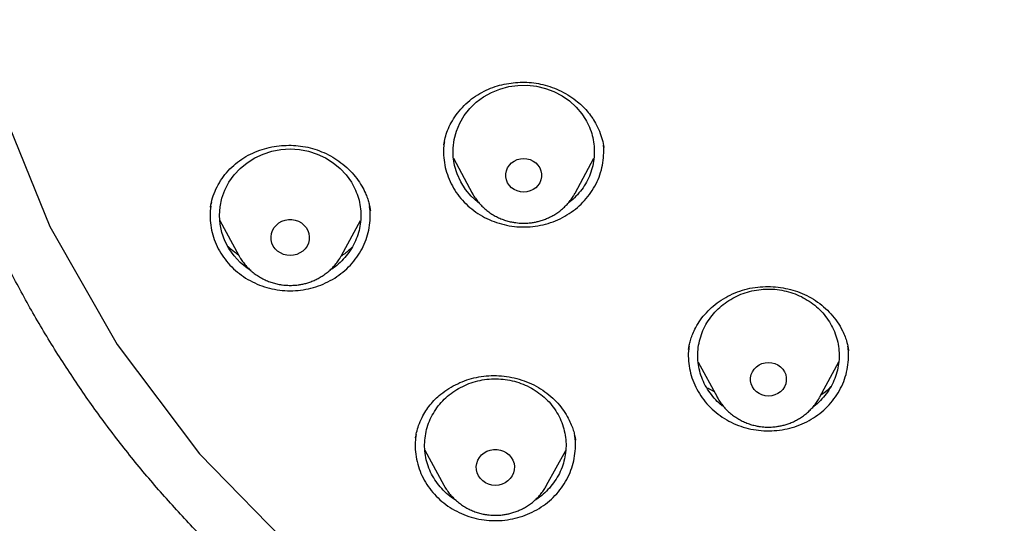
# Model space of a CAD drawing. Header units: millimetres. Extents: x 8 to 1577, y 12 to 2534.
# Tile 78 of 123: x 747 to 768, y 2122 to 2133. Entities that reach past the tile are written whole.
import ezdxf

# ---------------------------------------------------------------- set-up
doc = ezdxf.new("R2010")
doc.units = ezdxf.units.MM

msp = doc.modelspace()

# ---------------------------------------------------------------- linework, layer by layer
at = {"color": 7, "linetype": 'Continuous', "lineweight": 30}
for p, q in [((756.173, 2130.369), (756.174, 2130.377)), ((759.562, 2130.361), (759.57, 2130.32)), ((756.377, 2130.09), (756.776, 2129.349)), ((758.96, 2129.349), (759.357, 2130.087)), ((756.776, 2129.349), (756.771, 2129.359)), ((758.96, 2129.349), (758.957, 2129.344)), ((751.242, 2129.147), (751.233, 2129.105)), ((751.223, 2129.047), (751.224, 2129.054)), ((754.613, 2128.986), (754.614, 2128.977)), ((751.421, 2128.766), (751.824, 2128.026)), ((754.003, 2128.026), (754.406, 2128.766)), ((751.828, 2128.019), (751.824, 2128.026)), ((754.003, 2128.026), (753.997, 2128.015)), ((761.367, 2126.033), (761.37, 2126.056)), ((764.763, 2126.015), (764.764, 2126.005)), ((761.573, 2125.762), (761.971, 2125.025)), ((764.154, 2125.025), (764.555, 2125.768)), ((761.768, 2125.216), (761.908, 2125.141)), ((755.574, 2124.162), (755.578, 2124.183)), ((758.965, 2124.122), (758.966, 2124.111)), ((755.772, 2123.895), (756.177, 2123.151)), ((758.356, 2123.151), (758.76, 2123.892))]:
    msp.add_line(p, q, dxfattribs=at)
at = {"color": 7, "linetype": 'Continuous', "lineweight": 30, "flags": 128}
for points in [[(747.978, 2147.9), (746.848, 2145.266), (746.077, 2142.52), (745.676, 2139.706), (745.652, 2136.867), (746.005, 2134.047), (746.729, 2131.29), (747.813, 2128.64), (749.241, 2126.137), (750.99, 2123.821), (753.032, 2121.729), (755.336, 2119.892), (757.866, 2118.339), (760.582, 2117.094), (763.442, 2116.178), (766.401, 2115.604), (766.401, 2115.604)], [(756.927, 2129.133), (756.896, 2129.155), (756.755, 2129.283), (756.633, 2129.428), (756.533, 2129.586), (756.455, 2129.755), (756.401, 2129.933), (756.373, 2130.115), (756.37, 2130.299), (756.392, 2130.482), (756.44, 2130.661), (756.513, 2130.833), (756.608, 2130.994), (756.725, 2131.142), (756.862, 2131.274), (757.016, 2131.388), (757.184, 2131.483), (757.364, 2131.556), (757.553, 2131.607), (757.747, 2131.633), (757.943, 2131.636), (758.138, 2131.615), (758.328, 2131.57), (758.511, 2131.502), (758.682, 2131.412), (758.84, 2131.302), (758.98, 2131.174), (759.102, 2131.029), (759.102, 2131.029)], [(752.078, 2127.708), (752, 2127.757), (751.853, 2127.878), (751.724, 2128.017), (751.615, 2128.17), (751.528, 2128.336), (751.465, 2128.51), (751.426, 2128.691), (751.414, 2128.875), (751.426, 2129.059), (751.465, 2129.24), (751.528, 2129.414), (751.615, 2129.58), (751.724, 2129.733), (751.853, 2129.872), (752, 2129.993), (752.164, 2130.096), (752.34, 2130.177), (752.525, 2130.236), (752.718, 2130.272), (752.914, 2130.285), (753.109, 2130.272), (753.302, 2130.236), (753.488, 2130.177), (753.664, 2130.096), (753.827, 2129.993), (753.974, 2129.872), (754.104, 2129.733), (754.213, 2129.58), (754.213, 2129.58)], [(757.868, 2129.369), (757.798, 2129.375), (757.731, 2129.393), (757.668, 2129.422), (757.612, 2129.462), (757.565, 2129.51), (757.528, 2129.566), (757.502, 2129.628), (757.489, 2129.693), (757.489, 2129.759), (757.502, 2129.823), (757.528, 2129.885), (757.565, 2129.941), (757.612, 2129.99), (757.668, 2130.029), (757.731, 2130.059), (757.798, 2130.077), (757.868, 2130.083), (757.938, 2130.077), (758.005, 2130.059), (758.068, 2130.029), (758.124, 2129.99), (758.171, 2129.941), (758.208, 2129.885), (758.233, 2129.823), (758.246, 2129.759), (758.246, 2129.693), (758.233, 2129.628), (758.208, 2129.566), (758.171, 2129.51), (758.124, 2129.462), (758.068, 2129.422), (758.005, 2129.393), (757.938, 2129.375), (757.868, 2129.369)], [(752.914, 2128.025), (752.841, 2128.031), (752.771, 2128.049), (752.705, 2128.079), (752.646, 2128.119), (752.596, 2128.168), (752.556, 2128.226), (752.527, 2128.288), (752.511, 2128.355), (752.508, 2128.424), (752.518, 2128.491), (752.54, 2128.556), (752.575, 2128.617), (752.62, 2128.67), (752.675, 2128.715), (752.737, 2128.75), (752.805, 2128.774), (752.877, 2128.787), (752.95, 2128.787), (753.022, 2128.774), (753.09, 2128.75), (753.152, 2128.715), (753.207, 2128.67), (753.253, 2128.617), (753.287, 2128.556), (753.31, 2128.491), (753.319, 2128.424), (753.316, 2128.355), (753.3, 2128.288), (753.271, 2128.226), (753.231, 2128.168), (753.181, 2128.119), (753.122, 2128.079), (753.056, 2128.049), (752.986, 2128.031), (752.914, 2128.025)], [(763.063, 2125.044), (762.993, 2125.05), (762.925, 2125.068), (762.863, 2125.097), (762.807, 2125.137), (762.759, 2125.186), (762.722, 2125.242), (762.697, 2125.303), (762.684, 2125.368), (762.684, 2125.434), (762.697, 2125.499), (762.722, 2125.56), (762.759, 2125.616), (762.807, 2125.665), (762.863, 2125.705), (762.925, 2125.734), (762.993, 2125.752), (763.063, 2125.758), (763.132, 2125.752), (763.2, 2125.734), (763.263, 2125.705), (763.319, 2125.665), (763.366, 2125.616), (763.403, 2125.56), (763.428, 2125.499), (763.441, 2125.434), (763.441, 2125.368), (763.428, 2125.303), (763.403, 2125.242), (763.366, 2125.186), (763.319, 2125.137), (763.263, 2125.097), (763.2, 2125.068), (763.132, 2125.05), (763.063, 2125.044)], [(757.267, 2123.15), (757.194, 2123.156), (757.124, 2123.174), (757.058, 2123.204), (756.999, 2123.244), (756.949, 2123.293), (756.909, 2123.351), (756.88, 2123.413), (756.864, 2123.48), (756.861, 2123.549), (756.871, 2123.616), (756.893, 2123.681), (756.928, 2123.742), (756.973, 2123.795), (757.028, 2123.84), (757.09, 2123.875), (757.159, 2123.899), (757.23, 2123.912), (757.303, 2123.912), (757.375, 2123.899), (757.443, 2123.875), (757.506, 2123.84), (757.56, 2123.795), (757.606, 2123.742), (757.64, 2123.681), (757.663, 2123.616), (757.673, 2123.549), (757.669, 2123.48), (757.653, 2123.413), (757.624, 2123.351), (757.584, 2123.293), (757.534, 2123.244), (757.475, 2123.204), (757.409, 2123.174), (757.339, 2123.156), (757.267, 2123.15)]]:
    msp.add_lwpolyline(points, dxfattribs=at)
at = {"color": 7, "linetype": 'Continuous', "lineweight": 30}
for points, knots in [([(769.801, 2184.775), (769.595, 2184.774), (769.196, 2184.774), (768.616, 2184.769), (768.073, 2184.763), (767.567, 2184.755), (767.102, 2184.745), (766.676, 2184.735), (766.289, 2184.724), (765.938, 2184.714), (765.606, 2184.703), (765.286, 2184.691), (764.964, 2184.679), (764.645, 2184.666), (764.324, 2184.652), (764, 2184.637), (763.387, 2184.606), (762.486, 2184.556), (761.297, 2184.478), (759.795, 2184.363), (757.984, 2184.199), (755.865, 2183.968), (754.034, 2183.732), (752.488, 2183.51), (751.225, 2183.314), (749.964, 2183.104), (748.707, 2182.874), (747.464, 2182.616), (746.237, 2182.33), (745.027, 2182.013), (743.827, 2181.662), (742.808, 2181.328), (741.964, 2181.027), (741.29, 2180.771), (740.613, 2180.497), (739.927, 2180.203), (739.291, 2179.911), (738.709, 2179.628), (738.193, 2179.364), (737.776, 2179.141), (737.459, 2178.966), (737.236, 2178.84), (737.018, 2178.715), (736.808, 2178.592), (736.628, 2178.484), (736.485, 2178.397), (736.379, 2178.332), (736.293, 2178.279), (736.218, 2178.232), (736.14, 2178.183), (736.038, 2178.119), (735.908, 2178.035), (735.746, 2177.93), (735.56, 2177.808), (735.184, 2177.555), (734.642, 2177.175), (733.982, 2176.679), (733.379, 2176.196), (732.825, 2175.727), (732.294, 2175.25), (731.698, 2174.682), (731.044, 2174.013), (730.342, 2173.233), (729.675, 2172.427), (729.044, 2171.599), (728.449, 2170.75), (727.889, 2169.882), (727.364, 2168.993), (726.873, 2168.086), (726.416, 2167.161), (725.993, 2166.222), (725.603, 2165.272), (725.213, 2164.23), (724.831, 2163.095), (724.465, 2161.865), (724.139, 2160.626), (723.849, 2159.379), (723.595, 2158.126), (723.317, 2156.631), (723.025, 2154.89), (722.734, 2152.903), (722.48, 2150.864), (722.265, 2148.773), (722.093, 2146.632), (721.967, 2144.487), (721.888, 2142.341), (721.856, 2140.231), (721.867, 2138.16), (721.919, 2136.127), (722.012, 2134.095), (722.147, 2132.065), (722.324, 2130.038), (722.532, 2128.122), (722.764, 2126.318), (723.013, 2124.624), (723.292, 2122.935), (723.536, 2121.615), (723.725, 2120.658), (723.852, 2120.055), (723.991, 2119.435), (724.145, 2118.79), (724.288, 2118.228), (724.413, 2117.764), (724.511, 2117.413), (724.607, 2117.084), (724.693, 2116.795), (724.769, 2116.545), (724.837, 2116.334), (724.898, 2116.13), (724.94, 2115.996), (724.96, 2115.932)], [0, 0, 0, 0, 0.005855, 0.011353, 0.016497, 0.021285, 0.025718, 0.029728, 0.033397, 0.036724, 0.03971, 0.042835, 0.045834, 0.048859, 0.051908, 0.054982, 0.058082, 0.069333, 0.080646, 0.09196, 0.112162, 0.132364, 0.152567, 0.164689, 0.176816, 0.18895, 0.201086, 0.213213, 0.22512, 0.237023, 0.24892, 0.260816, 0.267695, 0.274573, 0.281484, 0.288617, 0.296013, 0.301599, 0.30724, 0.312708, 0.315218, 0.317686, 0.32011, 0.32249, 0.324721, 0.326148, 0.327345, 0.328312, 0.329064, 0.329912, 0.330984, 0.332537, 0.334402, 0.33658, 0.338996, 0.347527, 0.355802, 0.362985, 0.370041, 0.376994, 0.38385, 0.394142, 0.404443, 0.414732, 0.424995, 0.435224, 0.445451, 0.455687, 0.465941, 0.47622, 0.486497, 0.49676, 0.507016, 0.51988, 0.532745, 0.545612, 0.558475, 0.571324, 0.584175, 0.604388, 0.624608, 0.644827, 0.666478, 0.688122, 0.70977, 0.731418, 0.753066, 0.773566, 0.794066, 0.814566, 0.835065, 0.85556, 0.876068, 0.893301, 0.910535, 0.927768, 0.944993, 0.951054, 0.957184, 0.963574, 0.970236, 0.977171, 0.981035, 0.984698, 0.988143, 0.991371, 0.993754, 0.996, 0.998079, 1, 1, 1, 1]), ([(772.98, 2096.301), (773.394, 2096.332), (774.22, 2096.393), (775.456, 2096.526), (776.688, 2096.688), (777.915, 2096.883), (779.135, 2097.11), (780.348, 2097.368), (781.553, 2097.657), (782.77, 2097.984), (783.997, 2098.348), (785.232, 2098.753), (786.454, 2099.191), (787.642, 2099.655), (788.796, 2100.142), (789.917, 2100.65), (791.022, 2101.186), (792.11, 2101.752), (793.182, 2102.345), (794.236, 2102.966), (795.271, 2103.614), (796.304, 2104.301), (797.333, 2105.026), (798.356, 2105.792), (799.355, 2106.586), (800.313, 2107.393), (801.231, 2108.211), (802.109, 2109.039), (802.963, 2109.889), (803.791, 2110.761), (804.593, 2111.655), (805.369, 2112.568), (806.117, 2113.502), (806.851, 2114.471), (807.566, 2115.476), (808.261, 2116.517), (808.924, 2117.576), (809.544, 2118.636), (810.122, 2119.694), (810.659, 2120.748), (811.165, 2121.816), (811.639, 2122.896), (812.082, 2123.989), (812.492, 2125.092), (812.869, 2126.206), (813.22, 2127.349), (813.541, 2128.519), (813.83, 2129.718), (814.083, 2130.924), (814.294, 2132.116), (814.467, 2133.294), (814.602, 2134.456), (814.704, 2135.621), (814.771, 2136.788), (814.803, 2137.957), (814.802, 2139.126), (814.765, 2140.294), (814.694, 2141.481), (814.584, 2142.686), (814.435, 2143.907), (814.249, 2145.123), (814.028, 2146.315), (813.776, 2147.48), (813.495, 2148.618), (813.18, 2149.749), (812.832, 2150.871), (812.451, 2151.984), (812.038, 2153.087), (811.592, 2154.178), (811.106, 2155.276), (810.579, 2156.378), (810.008, 2157.484), (809.404, 2158.574), (808.776, 2159.63), (808.128, 2160.651), (807.461, 2161.637), (806.766, 2162.607), (806.042, 2163.557), (805.291, 2164.489), (804.512, 2165.401), (803.707, 2166.292), (802.862, 2167.177), (801.976, 2168.053), (801.048, 2168.919), (800.094, 2169.76), (799.13, 2170.56), (798.158, 2171.322), (797.182, 2172.046), (796.184, 2172.744), (795.166, 2173.416), (794.129, 2174.062), (793.073, 2174.68), (792, 2175.271), (790.891, 2175.843), (789.746, 2176.394), (788.565, 2176.923), (787.368, 2177.419), (786.177, 2177.875), (784.992, 2178.291), (783.815, 2178.671), (782.628, 2179.019), (781.431, 2179.337), (780.225, 2179.623), (779.011, 2179.878), (777.79, 2180.102), (776.542, 2180.296), (775.267, 2180.461), (773.966, 2180.592), (772.662, 2180.688), (771.377, 2180.747), (770.113, 2180.772), (768.869, 2180.764), (767.625, 2180.724), (766.384, 2180.651), (765.145, 2180.546), (763.91, 2180.409), (762.679, 2180.24), (761.432, 2180.036), (760.172, 2179.794), (758.898, 2179.514), (757.634, 2179.199), (756.4, 2178.855), (755.198, 2178.485), (754.027, 2178.09), (752.868, 2177.666), (751.722, 2177.211), (750.59, 2176.727), (749.473, 2176.213), (748.371, 2175.671), (747.267, 2175.09), (746.162, 2174.47), (745.059, 2173.81), (743.977, 2173.119), (742.934, 2172.411), (741.93, 2171.688), (740.964, 2170.951), (740.02, 2170.19), (739.099, 2169.405), (738.201, 2168.595), (737.328, 2167.763), (736.479, 2166.909), (735.642, 2166.018), (734.818, 2165.089), (734.01, 2164.122), (733.232, 2163.134), (732.497, 2162.142), (731.804, 2161.147), (731.152, 2160.151), (730.53, 2159.139), (729.937, 2158.112), (729.375, 2157.069), (728.844, 2156.012), (728.344, 2154.942), (727.868, 2153.84), (727.417, 2152.708), (726.995, 2151.544), (726.609, 2150.37), (726.266, 2149.205), (725.963, 2148.051), (725.698, 2146.908), (725.467, 2145.76), (725.27, 2144.606), (725.107, 2143.447), (724.978, 2142.284), (724.883, 2141.119), (724.821, 2139.931), (724.796, 2138.723), (724.807, 2137.494), (724.857, 2136.265), (724.943, 2135.059), (725.063, 2133.876), (725.216, 2132.715), (725.402, 2131.56), (725.623, 2130.409), (725.877, 2129.265), (726.165, 2128.128), (726.486, 2126.999), (726.846, 2125.859), (727.248, 2124.71), (727.692, 2123.554), (728.171, 2122.411), (728.677, 2121.299), (729.207, 2120.22), (729.76, 2119.172), (730.343, 2118.14), (730.957, 2117.123), (731.6, 2116.122), (732.272, 2115.139), (732.973, 2114.173), (733.714, 2113.21), (734.497, 2112.251), (735.323, 2111.298), (736.179, 2110.368), (737.048, 2109.476), (737.929, 2108.623), (738.819, 2107.806), (739.733, 2107.014), (740.67, 2106.245), (741.629, 2105.501), (742.61, 2104.781), (743.611, 2104.088), (744.65, 2103.41), (745.727, 2102.748), (746.843, 2102.106), (747.977, 2101.494), (749.111, 2100.924), (750.243, 2100.392), (751.371, 2099.899), (752.513, 2099.435), (753.667, 2099.001), (754.835, 2098.597), (756.013, 2098.224), (757.203, 2097.881), (758.422, 2097.564), (759.671, 2097.275), (760.95, 2097.015), (762.236, 2096.791), (763.354, 2096.628), (764.299, 2096.511), (765.072, 2096.428), (765.846, 2096.356), (766.363, 2096.32), (766.621, 2096.301)], [0, 0, 0, 0, 0.0045, 0.009001, 0.013502, 0.018001, 0.022501, 0.027002, 0.031503, 0.036003, 0.040734, 0.045467, 0.0502, 0.05493, 0.05943, 0.063931, 0.068432, 0.072932, 0.077431, 0.081933, 0.086434, 0.090933, 0.095664, 0.100397, 0.10513, 0.109861, 0.11436, 0.118862, 0.123363, 0.127862, 0.132362, 0.136863, 0.141364, 0.145864, 0.150595, 0.155327, 0.16006, 0.164791, 0.169291, 0.173792, 0.178293, 0.182793, 0.187292, 0.191793, 0.196295, 0.200794, 0.205525, 0.210258, 0.214991, 0.219722, 0.224221, 0.228722, 0.233224, 0.237723, 0.242223, 0.246724, 0.251225, 0.255724, 0.260455, 0.265188, 0.269921, 0.274652, 0.279151, 0.283653, 0.288154, 0.292653, 0.297153, 0.301654, 0.306155, 0.310655, 0.315386, 0.320119, 0.324852, 0.329582, 0.334082, 0.338583, 0.343084, 0.347584, 0.352083, 0.356585, 0.361086, 0.365585, 0.370316, 0.375049, 0.379782, 0.384513, 0.389012, 0.393514, 0.398015, 0.402514, 0.407014, 0.411515, 0.416016, 0.420516, 0.425247, 0.429979, 0.434712, 0.439443, 0.443943, 0.448444, 0.452945, 0.457445, 0.461944, 0.466445, 0.470947, 0.475446, 0.480177, 0.48491, 0.489643, 0.494374, 0.498873, 0.503374, 0.507876, 0.512375, 0.516875, 0.521376, 0.525877, 0.530376, 0.535107, 0.53984, 0.544573, 0.549304, 0.553803, 0.558305, 0.562806, 0.567305, 0.571805, 0.576306, 0.580807, 0.585307, 0.590038, 0.594771, 0.599504, 0.604234, 0.608734, 0.613235, 0.617736, 0.622236, 0.626735, 0.631237, 0.635738, 0.640237, 0.644968, 0.649701, 0.654434, 0.659165, 0.663664, 0.668166, 0.672667, 0.677166, 0.681666, 0.686167, 0.690668, 0.695168, 0.699899, 0.704631, 0.709364, 0.714095, 0.718595, 0.723096, 0.727597, 0.732097, 0.736596, 0.741097, 0.745599, 0.750098, 0.754829, 0.759562, 0.764295, 0.769026, 0.773525, 0.778026, 0.782528, 0.787027, 0.791527, 0.796028, 0.800529, 0.805028, 0.809759, 0.814492, 0.819225, 0.823956, 0.828455, 0.832957, 0.837458, 0.841957, 0.846457, 0.850958, 0.855459, 0.859959, 0.86469, 0.869423, 0.874156, 0.878886, 0.883386, 0.887887, 0.892388, 0.896888, 0.901387, 0.905889, 0.91039, 0.914889, 0.91962, 0.924353, 0.929086, 0.933817, 0.938316, 0.942818, 0.947319, 0.951818, 0.956318, 0.960819, 0.96532, 0.96982, 0.974551, 0.979283, 0.984016, 0.988747, 0.991559, 0.99437, 0.997185, 1, 1, 1, 1]), ([(766.34, 2114.517), (765.99, 2114.566), (765.288, 2114.665), (764.244, 2114.868), (763.206, 2115.11), (762.178, 2115.395), (761.169, 2115.719), (760.184, 2116.078), (759.222, 2116.471), (758.277, 2116.902), (757.343, 2117.373), (756.425, 2117.881), (755.526, 2118.427), (754.654, 2119.006), (753.806, 2119.62), (752.99, 2120.264), (752.208, 2120.935), (751.462, 2121.63), (750.751, 2122.352), (750.07, 2123.105), (749.42, 2123.89), (748.802, 2124.706), (748.221, 2125.549), (747.676, 2126.417), (747.174, 2127.3), (746.715, 2128.194), (746.298, 2129.099), (745.92, 2130.021), (745.579, 2130.963), (745.277, 2131.923), (745.016, 2132.899), (744.8, 2133.882), (744.626, 2134.874), (744.497, 2135.868), (744.412, 2136.86), (744.373, 2137.846), (744.377, 2138.83), (744.426, 2139.817), (744.521, 2140.807), (744.662, 2141.8), (744.849, 2142.79), (745.082, 2143.773), (745.356, 2144.74), (745.67, 2145.689), (746.022, 2146.617), (746.415, 2147.533), (746.851, 2148.441), (747.328, 2149.336), (747.845, 2150.216), (748.401, 2151.074), (748.994, 2151.91), (749.622, 2152.72), (750.281, 2153.499), (750.968, 2154.245), (751.686, 2154.962), (752.439, 2155.652), (753.227, 2156.315), (754.051, 2156.95), (754.907, 2157.553), (755.791, 2158.123), (756.694, 2158.654), (757.612, 2159.145), (758.544, 2159.598), (759.497, 2160.016), (760.474, 2160.4), (761.473, 2160.749), (762.491, 2161.06), (763.519, 2161.33), (764.561, 2161.561), (765.607, 2161.75), (766.655, 2161.897), (767.699, 2162.002), (768.743, 2162.065), (769.795, 2162.087), (770.853, 2162.066), (771.916, 2162.001), (772.98, 2161.894), (774.04, 2161.743), (775.086, 2161.552), (776.114, 2161.323), (777.124, 2161.056), (778.124, 2160.75), (779.117, 2160.404), (780.1, 2160.018), (781.07, 2159.593), (782.018, 2159.131), (782.947, 2158.632), (783.849, 2158.099), (784.722, 2157.535), (785.561, 2156.942), (786.37, 2156.318), (787.155, 2155.659), (787.912, 2154.966), (788.643, 2154.236), (789.342, 2153.476), (790.008, 2152.686), (790.633, 2151.875), (791.218, 2151.048), (791.763, 2150.206), (792.272, 2149.341), (792.746, 2148.451), (793.185, 2147.539), (793.585, 2146.606), (793.942, 2145.66), (794.259, 2144.7), (794.531, 2143.732), (794.759, 2142.76), (794.942, 2141.788), (795.08, 2140.813), (795.175, 2139.829), (795.225, 2138.836), (795.23, 2137.834), (795.188, 2136.83), (795.101, 2135.825), (794.97, 2134.832), (794.796, 2133.852), (794.582, 2132.887), (794.326, 2131.929), (794.027, 2130.974), (793.685, 2130.026), (793.3, 2129.087), (792.874, 2128.167), (792.408, 2127.262), (791.904, 2126.38), (791.364, 2125.523), (790.792, 2124.696), (790.185, 2123.894), (789.54, 2123.114), (788.855, 2122.356), (788.131, 2121.621), (787.371, 2120.914), (786.578, 2120.236), (785.761, 2119.594), (784.923, 2118.989), (784.065, 2118.42), (783.182, 2117.884), (782.27, 2117.378), (781.331, 2116.905), (780.368, 2116.466), (779.388, 2116.066), (778.39, 2115.705), (777.393, 2115.384), (776.721, 2115.205), (776.394, 2115.118)], [0, 0, 0, 0, 0.007111, 0.014233, 0.021378, 0.028559, 0.035735, 0.042744, 0.049754, 0.056777, 0.063826, 0.071, 0.07815, 0.085287, 0.092425, 0.099606, 0.106655, 0.113671, 0.120666, 0.127652, 0.134763, 0.141884, 0.149029, 0.156211, 0.163388, 0.170396, 0.177406, 0.18443, 0.191479, 0.198653, 0.205803, 0.21294, 0.220078, 0.227259, 0.234309, 0.241325, 0.248319, 0.255305, 0.262416, 0.269538, 0.276683, 0.283864, 0.291041, 0.29805, 0.30506, 0.312083, 0.319132, 0.326306, 0.333456, 0.340594, 0.347731, 0.354912, 0.361962, 0.368978, 0.375972, 0.382958, 0.390069, 0.397191, 0.404336, 0.411517, 0.418694, 0.425703, 0.432713, 0.439736, 0.446785, 0.453959, 0.461109, 0.468246, 0.475384, 0.482565, 0.489615, 0.49663, 0.503625, 0.510611, 0.517722, 0.524844, 0.531989, 0.53917, 0.546347, 0.553355, 0.560365, 0.567389, 0.574438, 0.581612, 0.588762, 0.595899, 0.603037, 0.610218, 0.617267, 0.624283, 0.631278, 0.638264, 0.645375, 0.652496, 0.659641, 0.666823, 0.674, 0.681008, 0.688018, 0.695042, 0.702091, 0.709265, 0.716414, 0.723552, 0.73069, 0.737871, 0.74492, 0.751936, 0.758931, 0.765917, 0.773028, 0.780149, 0.787294, 0.794476, 0.801653, 0.808662, 0.815672, 0.822695, 0.829744, 0.836918, 0.844068, 0.851206, 0.858343, 0.865524, 0.872574, 0.87959, 0.886584, 0.89357, 0.900681, 0.907803, 0.914948, 0.922129, 0.929306, 0.936315, 0.943325, 0.950348, 0.957396, 0.964571, 0.971721, 0.978858, 0.985995, 0.993177, 1, 1, 1, 1]), ([(756.172, 2130.372), (756.181, 2130.422), (756.2, 2130.524), (756.253, 2130.682), (756.329, 2130.845), (756.433, 2131.01), (756.564, 2131.17), (756.718, 2131.314), (756.888, 2131.436), (757.07, 2131.534), (757.259, 2131.609), (757.452, 2131.661), (757.646, 2131.692), (757.84, 2131.703), (758.034, 2131.694), (758.231, 2131.664), (758.427, 2131.611), (758.62, 2131.535), (758.806, 2131.436), (758.967, 2131.325), (759.103, 2131.208), (759.215, 2131.091), (759.312, 2130.966), (759.403, 2130.822), (759.479, 2130.662), (759.539, 2130.487), (759.561, 2130.371), (759.571, 2130.314)], [0, 0, 0, 0, 0.035264, 0.072915, 0.113028, 0.155621, 0.200581, 0.245533, 0.289387, 0.332182, 0.37396, 0.41474, 0.45452, 0.493298, 0.53219, 0.572293, 0.613358, 0.655324, 0.698249, 0.742176, 0.775818, 0.809979, 0.843698, 0.876593, 0.919116, 0.960223, 1, 1, 1, 1]), ([(759.102, 2131.029), (759.137, 2130.977), (759.208, 2130.873), (759.285, 2130.703), (759.339, 2130.525), (759.367, 2130.342), (759.37, 2130.157), (759.347, 2129.974), (759.299, 2129.794), (759.227, 2129.622), (759.131, 2129.461), (759.013, 2129.313), (758.905, 2129.204), (758.832, 2129.151), (758.811, 2129.136)], [0, 0, 0, 0, 0.087657, 0.175314, 0.26297, 0.350627, 0.438284, 0.525941, 0.613598, 0.701254, 0.788911, 0.876568, 0.964225, 1, 1, 1, 1]), ([(756.186, 2130.437), (756.18, 2130.394), (756.163, 2130.283), (756.169, 2130.099), (756.201, 2129.892), (756.262, 2129.691), (756.35, 2129.498), (756.465, 2129.318), (756.603, 2129.154), (756.763, 2129.008), (756.942, 2128.883), (757.137, 2128.781), (757.344, 2128.704), (757.56, 2128.653), (757.782, 2128.628), (758.005, 2128.632), (758.226, 2128.662), (758.44, 2128.719), (758.645, 2128.802), (758.836, 2128.91), (759.011, 2129.04), (759.166, 2129.19), (759.299, 2129.359), (759.408, 2129.542), (759.49, 2129.736), (759.545, 2129.94), (759.568, 2130.148), (759.573, 2130.291), (759.561, 2130.362), (759.561, 2130.365)], [0, 0, 0, 0, 0.0241249, 0.0630981, 0.1020714, 0.1410447, 0.180018, 0.2189913, 0.2579646, 0.2969378, 0.3359111, 0.3748844, 0.4138577, 0.452831, 0.4918042, 0.5307775, 0.5697508, 0.6087241, 0.6476974, 0.6866706, 0.7256439, 0.7646172, 0.8035905, 0.8425638, 0.8815371, 0.9205103, 0.9594836, 0.9984569, 1, 1, 1, 1]), ([(751.223, 2129.053), (751.236, 2129.117), (751.262, 2129.247), (751.335, 2129.435), (751.434, 2129.615), (751.56, 2129.784), (751.711, 2129.937), (751.882, 2130.069), (752.067, 2130.178), (752.264, 2130.261), (752.468, 2130.32), (752.675, 2130.354), (752.881, 2130.366), (753.085, 2130.355), (753.287, 2130.323), (753.486, 2130.267), (753.679, 2130.188), (753.864, 2130.086), (754.037, 2129.963), (754.194, 2129.82), (754.328, 2129.664), (754.433, 2129.505), (754.504, 2129.365), (754.551, 2129.246), (754.583, 2129.146), (754.604, 2129.05), (754.611, 2128.999), (754.615, 2128.972)], [0, 0, 0, 0, 0.045474, 0.091157, 0.136957, 0.182946, 0.229127, 0.274838, 0.319729, 0.363864, 0.407259, 0.449876, 0.491652, 0.53256, 0.573562, 0.61518, 0.657431, 0.700357, 0.743974, 0.788297, 0.832504, 0.87306, 0.909328, 0.933694, 0.955661, 0.976845, 1, 1, 1, 1]), ([(754.213, 2129.58), (754.243, 2129.525), (754.304, 2129.416), (754.366, 2129.241), (754.405, 2129.06), (754.418, 2128.875), (754.405, 2128.69), (754.367, 2128.509), (754.303, 2128.334), (754.216, 2128.168), (754.107, 2128.014), (753.977, 2127.876), (753.858, 2127.774), (753.779, 2127.726), (753.754, 2127.711)], [0, 0, 0, 0, 0.087367, 0.174734, 0.262101, 0.349468, 0.436835, 0.524202, 0.611568, 0.698935, 0.786302, 0.873669, 0.961036, 1, 1, 1, 1]), ([(756.772, 2129.359), (756.776, 2129.35), (756.797, 2129.309), (756.842, 2129.239), (756.907, 2129.152), (756.981, 2129.072), (757.061, 2128.999), (757.148, 2128.932), (757.24, 2128.874), (757.336, 2128.825), (757.435, 2128.785), (757.533, 2128.754), (757.622, 2128.733), (757.701, 2128.721), (757.779, 2128.712), (757.835, 2128.711), (757.868, 2128.71)], [0, 0, 0, 0, 0.023124, 0.104739, 0.186419, 0.268126, 0.349808, 0.431373, 0.51267, 0.593422, 0.673058, 0.750172, 0.823505, 0.875259, 0.928065, 1, 1, 1, 1]), ([(757.868, 2128.71), (757.908, 2128.711), (757.964, 2128.713), (758.047, 2128.722), (758.118, 2128.734), (758.201, 2128.753), (758.288, 2128.78), (758.376, 2128.815), (758.464, 2128.857), (758.551, 2128.908), (758.635, 2128.967), (758.715, 2129.034), (758.79, 2129.108), (758.858, 2129.19), (758.914, 2129.268), (758.943, 2129.322), (758.956, 2129.344)], [0, 0, 0, 0, 0.089785, 0.126731, 0.188021, 0.251839, 0.320436, 0.392167, 0.466364, 0.542497, 0.620191, 0.699171, 0.779237, 0.860242, 0.942084, 1, 1, 1, 1]), ([(751.227, 2129.069), (751.221, 2129.004), (751.208, 2128.87), (751.224, 2128.666), (751.267, 2128.46), (751.339, 2128.262), (751.437, 2128.074), (751.561, 2127.9), (751.708, 2127.742), (751.876, 2127.604), (752.061, 2127.488), (752.261, 2127.395), (752.472, 2127.328), (752.691, 2127.287), (752.914, 2127.273), (753.136, 2127.287), (753.355, 2127.328), (753.566, 2127.395), (753.766, 2127.488), (753.951, 2127.604), (754.119, 2127.742), (754.266, 2127.9), (754.39, 2128.074), (754.489, 2128.262), (754.56, 2128.46), (754.603, 2128.666), (754.62, 2128.868), (754.607, 2129.001), (754.6, 2129.064)], [0, 0, 0, 0, 0.035945, 0.074655, 0.113366, 0.152076, 0.190787, 0.229498, 0.268208, 0.306919, 0.345629, 0.38434, 0.42305, 0.461761, 0.500471, 0.539182, 0.577892, 0.616603, 0.655313, 0.694024, 0.732734, 0.771445, 0.810155, 0.848866, 0.887576, 0.926287, 0.964997, 1, 1, 1, 1]), ([(751.82, 2128.033), (751.804, 2128.044), (751.734, 2128.089), (751.654, 2128.156), (751.598, 2128.215), (751.583, 2128.23)], [0, 0, 0, 0, 0.182901, 0.785684, 1, 1, 1, 1]), ([(754.234, 2128.212), (754.23, 2128.207), (754.176, 2128.145), (754.096, 2128.077), (754.012, 2128.024), (753.995, 2128.013)], [0, 0, 0, 0, 0.06579, 0.806398, 1, 1, 1, 1]), ([(751.828, 2128.019), (751.829, 2128.017), (751.839, 2127.997), (751.851, 2127.979), (751.862, 2127.963)], [0, 0, 0, 0, 0.106649, 1, 1, 1, 1]), ([(751.862, 2127.963), (751.871, 2127.949), (751.898, 2127.904), (751.953, 2127.833), (752.026, 2127.753), (752.107, 2127.679), (752.194, 2127.613), (752.286, 2127.555), (752.382, 2127.506), (752.48, 2127.465), (752.579, 2127.434), (752.667, 2127.414), (752.746, 2127.401), (752.825, 2127.393), (752.881, 2127.392), (752.914, 2127.391)], [0, 0, 0, 0, 0.040207, 0.127774, 0.215371, 0.30294, 0.390385, 0.477543, 0.564114, 0.649491, 0.732164, 0.810783, 0.866267, 0.92288, 1, 1, 1, 1]), ([(752.914, 2127.391), (752.953, 2127.392), (753.01, 2127.393), (753.092, 2127.403), (753.163, 2127.415), (753.247, 2127.434), (753.333, 2127.461), (753.422, 2127.495), (753.51, 2127.538), (753.597, 2127.589), (753.681, 2127.648), (753.761, 2127.715), (753.835, 2127.789), (753.904, 2127.871), (753.958, 2127.946), (753.985, 2127.996), (753.996, 2128.015)], [0, 0, 0, 0, 0.090589, 0.127867, 0.189707, 0.254096, 0.323308, 0.395682, 0.470545, 0.54736, 0.62575, 0.705438, 0.786222, 0.867954, 0.950529, 1, 1, 1, 1]), ([(761.367, 2126.037), (761.372, 2126.065), (761.381, 2126.123), (761.405, 2126.224), (761.443, 2126.339), (761.504, 2126.476), (761.59, 2126.625), (761.709, 2126.779), (761.851, 2126.923), (762.016, 2127.054), (762.201, 2127.166), (762.402, 2127.256), (762.614, 2127.321), (762.832, 2127.359), (763.05, 2127.371), (763.266, 2127.358), (763.477, 2127.321), (763.682, 2127.262), (763.879, 2127.178), (764.065, 2127.071), (764.237, 2126.94), (764.392, 2126.789), (764.527, 2126.619), (764.625, 2126.452), (764.689, 2126.305), (764.727, 2126.189), (764.75, 2126.091), (764.759, 2126.035), (764.764, 2126.01)], [0, 0, 0, 0, 0.021964, 0.04652, 0.073873, 0.103567, 0.14423, 0.186019, 0.228978, 0.273128, 0.318447, 0.363933, 0.409171, 0.453836, 0.497912, 0.541472, 0.584565, 0.627374, 0.670867, 0.715064, 0.759848, 0.805299, 0.851473, 0.898032, 0.929627, 0.957162, 0.980573, 1, 1, 1, 1]), ([(762.118, 2124.813), (762.094, 2124.831), (762.017, 2124.886), (761.908, 2124.999), (761.791, 2125.148), (761.697, 2125.311), (761.626, 2125.483), (761.58, 2125.663), (761.56, 2125.847), (761.564, 2126.032), (761.595, 2126.214), (761.651, 2126.392), (761.731, 2126.561), (761.833, 2126.718), (761.957, 2126.862), (762.1, 2126.99), (762.259, 2127.098), (762.431, 2127.187), (762.615, 2127.253), (762.806, 2127.297), (763.002, 2127.316), (763.199, 2127.312), (763.393, 2127.283), (763.582, 2127.231), (763.701, 2127.178), (763.76, 2127.152)], [0, 0, 0, 0, 0.021178, 0.06567, 0.110162, 0.154654, 0.199146, 0.243638, 0.28813, 0.332622, 0.377113, 0.421605, 0.466097, 0.510589, 0.555081, 0.599573, 0.644065, 0.688557, 0.733049, 0.777541, 0.822032, 0.866524, 0.911016, 0.955508, 1, 1, 1, 1]), ([(763.76, 2127.152), (763.816, 2127.121), (763.93, 2127.06), (764.082, 2126.942), (764.218, 2126.809), (764.334, 2126.659), (764.428, 2126.497), (764.499, 2126.324), (764.545, 2126.145), (764.566, 2125.961), (764.561, 2125.776), (764.53, 2125.593), (764.474, 2125.416), (764.394, 2125.247), (764.292, 2125.089), (764.167, 2124.946), (764.069, 2124.852), (764.009, 2124.811), (764.001, 2124.806)], [0, 0, 0, 0, 0.066066, 0.132131, 0.198197, 0.264263, 0.330329, 0.396394, 0.46246, 0.528526, 0.594592, 0.660657, 0.726723, 0.792789, 0.858855, 0.92492, 0.990986, 1, 1, 1, 1]), ([(761.377, 2126.095), (761.375, 2126.079), (761.359, 2125.995), (761.361, 2125.839), (761.382, 2125.631), (761.435, 2125.427), (761.515, 2125.232), (761.622, 2125.048), (761.753, 2124.878), (761.907, 2124.726), (762.08, 2124.595), (762.27, 2124.485), (762.474, 2124.4), (762.688, 2124.341), (762.908, 2124.308), (763.131, 2124.303), (763.353, 2124.325), (763.57, 2124.374), (763.778, 2124.45), (763.974, 2124.55), (764.154, 2124.673), (764.316, 2124.817), (764.456, 2124.98), (764.572, 2125.159), (764.663, 2125.351), (764.726, 2125.552), (764.76, 2125.759), (764.768, 2125.944), (764.752, 2126.059), (764.746, 2126.104)], [0, 0, 0, 0, 0.008653, 0.047296, 0.08594, 0.124583, 0.163227, 0.20187, 0.240514, 0.279157, 0.317801, 0.356444, 0.395088, 0.433731, 0.472375, 0.511018, 0.549662, 0.588305, 0.626948, 0.665592, 0.704235, 0.742879, 0.781522, 0.820166, 0.858809, 0.897453, 0.936096, 0.97474, 1, 1, 1, 1]), ([(755.574, 2124.157), (755.581, 2124.196), (755.595, 2124.28), (755.638, 2124.428), (755.703, 2124.582), (755.788, 2124.729), (755.881, 2124.859), (755.988, 2124.977), (756.12, 2125.096), (756.278, 2125.209), (756.465, 2125.31), (756.661, 2125.388), (756.864, 2125.444), (757.074, 2125.476), (757.29, 2125.482), (757.507, 2125.463), (757.722, 2125.419), (757.933, 2125.35), (758.135, 2125.257), (758.321, 2125.141), (758.486, 2125.005), (758.628, 2124.856), (758.745, 2124.698), (758.831, 2124.547), (758.892, 2124.409), (758.93, 2124.294), (758.954, 2124.192), (758.964, 2124.134), (758.968, 2124.106)], [0, 0, 0, 0, 0.029224, 0.064555, 0.106181, 0.140897, 0.175534, 0.20979, 0.243693, 0.288341, 0.332332, 0.3756, 0.418266, 0.461191, 0.504518, 0.548275, 0.5925, 0.637208, 0.682415, 0.727689, 0.772003, 0.815006, 0.856759, 0.89731, 0.926853, 0.953996, 0.978305, 1, 1, 1, 1]), ([(756.437, 2122.828), (756.391, 2122.857), (756.292, 2122.922), (756.158, 2123.045), (756.034, 2123.189), (755.932, 2123.347), (755.853, 2123.516), (755.798, 2123.694), (755.768, 2123.877), (755.764, 2124.062), (755.785, 2124.245), (755.832, 2124.425), (755.903, 2124.597), (755.998, 2124.759), (756.114, 2124.909), (756.25, 2125.042), (756.404, 2125.158), (756.572, 2125.254), (756.752, 2125.328), (756.941, 2125.38), (757.136, 2125.408), (757.332, 2125.412), (757.528, 2125.392), (757.719, 2125.348), (757.902, 2125.281), (758.076, 2125.193), (758.179, 2125.117), (758.231, 2125.08)], [0, 0, 0, 0, 0.034166, 0.074409, 0.114652, 0.154895, 0.195138, 0.235381, 0.275624, 0.315867, 0.35611, 0.396354, 0.436597, 0.47684, 0.517083, 0.557326, 0.597569, 0.637812, 0.678055, 0.718298, 0.758541, 0.798785, 0.839028, 0.879271, 0.919514, 0.959757, 1, 1, 1, 1]), ([(764.388, 2125.245), (764.386, 2125.242), (764.337, 2125.185), (764.265, 2125.124), (764.19, 2125.073), (764.176, 2125.064)], [0, 0, 0, 0, 0.0364963, 0.8190185, 1, 1, 1, 1]), ([(758.231, 2125.08), (758.279, 2125.038), (758.377, 2124.956), (758.499, 2124.811), (758.601, 2124.653), (758.68, 2124.483), (758.735, 2124.306), (758.765, 2124.123), (758.77, 2123.938), (758.748, 2123.755), (758.701, 2123.575), (758.63, 2123.403), (758.535, 2123.241), (758.419, 2123.091), (758.282, 2122.959), (758.174, 2122.871), (758.109, 2122.835), (758.099, 2122.83)], [0, 0, 0, 0, 0.070594, 0.141188, 0.211781, 0.282375, 0.352969, 0.423563, 0.494156, 0.56475, 0.635344, 0.705938, 0.776531, 0.847125, 0.917719, 0.988313, 1, 1, 1, 1]), ([(761.973, 2125.023), (761.975, 2125.017), (761.994, 2124.98), (762.037, 2124.915), (762.102, 2124.828), (762.175, 2124.747), (762.256, 2124.674), (762.343, 2124.608), (762.435, 2124.55), (762.531, 2124.5), (762.629, 2124.46), (762.728, 2124.429), (762.816, 2124.409), (762.895, 2124.396), (762.974, 2124.387), (763.03, 2124.386), (763.063, 2124.386)], [0, 0, 0, 0, 0.012953, 0.095418, 0.177948, 0.260506, 0.343038, 0.425453, 0.507597, 0.589189, 0.669654, 0.747571, 0.821667, 0.87396, 0.927316, 1, 1, 1, 1]), ([(763.063, 2124.386), (763.102, 2124.387), (763.159, 2124.388), (763.241, 2124.398), (763.312, 2124.409), (763.396, 2124.429), (763.482, 2124.455), (763.571, 2124.49), (763.659, 2124.533), (763.746, 2124.584), (763.83, 2124.642), (763.91, 2124.709), (763.984, 2124.784), (764.053, 2124.865), (764.11, 2124.945), (764.14, 2125), (764.153, 2125.024)], [0, 0, 0, 0, 0.089408, 0.126199, 0.187233, 0.250782, 0.319092, 0.390522, 0.464408, 0.540221, 0.617589, 0.696238, 0.775968, 0.856634, 0.938132, 1, 1, 1, 1]), ([(755.587, 2124.23), (755.579, 2124.176), (755.562, 2124.054), (755.569, 2123.86), (755.602, 2123.653), (755.665, 2123.452), (755.754, 2123.26), (755.87, 2123.081), (756.01, 2122.918), (756.171, 2122.773), (756.351, 2122.649), (756.546, 2122.548), (756.754, 2122.472), (756.971, 2122.422), (757.192, 2122.399), (757.415, 2122.404), (757.636, 2122.436), (757.85, 2122.495), (758.054, 2122.579), (758.245, 2122.688), (758.418, 2122.819), (758.573, 2122.97), (758.705, 2123.139), (758.812, 2123.323), (758.893, 2123.518), (758.946, 2123.722), (758.969, 2123.93), (758.969, 2124.094), (758.953, 2124.186), (758.949, 2124.209)], [0, 0, 0, 0, 0.029514, 0.067812, 0.10611, 0.144409, 0.182707, 0.221005, 0.259303, 0.297601, 0.335899, 0.374198, 0.412496, 0.450794, 0.489092, 0.52739, 0.565689, 0.603987, 0.642285, 0.680583, 0.718881, 0.757179, 0.795478, 0.833776, 0.872074, 0.910372, 0.94867, 0.986969, 1, 1, 1, 1]), ([(756.178, 2123.15), (756.18, 2123.146), (756.198, 2123.109), (756.241, 2123.045), (756.306, 2122.958), (756.38, 2122.878), (756.46, 2122.804), (756.547, 2122.738), (756.639, 2122.68), (756.735, 2122.631), (756.834, 2122.59), (756.932, 2122.559), (757.021, 2122.539), (757.099, 2122.526), (757.178, 2122.518), (757.234, 2122.517), (757.267, 2122.516)], [0, 0, 0, 0, 0.010508, 0.093177, 0.175912, 0.258674, 0.341411, 0.42403, 0.506377, 0.588171, 0.668836, 0.746946, 0.821226, 0.873648, 0.927136, 1, 1, 1, 1]), ([(757.267, 2122.516), (757.307, 2122.517), (757.363, 2122.518), (757.446, 2122.528), (757.516, 2122.54), (757.6, 2122.559), (757.686, 2122.586), (757.775, 2122.62), (757.863, 2122.663), (757.95, 2122.714), (758.034, 2122.773), (758.114, 2122.84), (758.188, 2122.914), (758.257, 2122.995), (758.314, 2123.075), (758.343, 2123.13), (758.356, 2123.153)], [0, 0, 0, 0, 0.08955, 0.126399, 0.18753, 0.25118, 0.319598, 0.391141, 0.465145, 0.541078, 0.618569, 0.697342, 0.777199, 0.857993, 0.93962, 1, 1, 1, 1])]:
    msp.add_open_spline(points, degree=3, knots=knots, dxfattribs=at)

doc.saveas('drawing.dxf')
